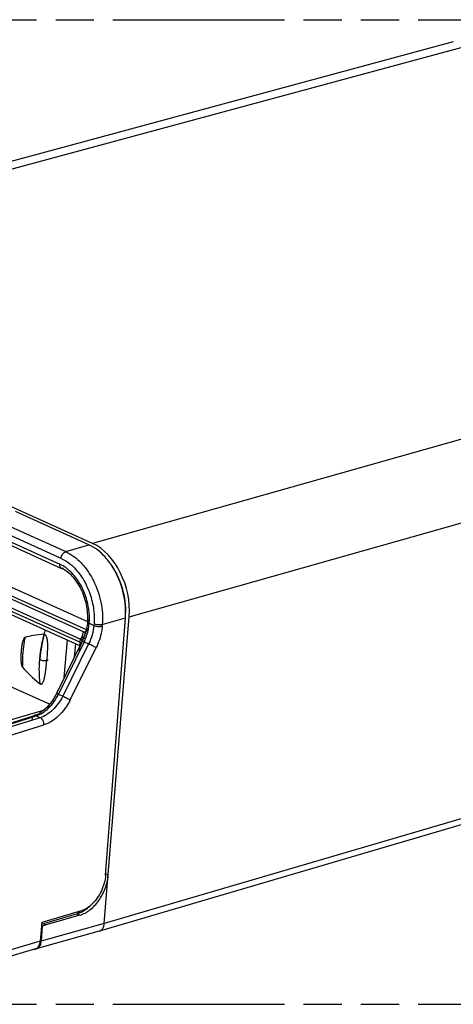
# Model space of a CAD drawing. Header units: millimetres. Extents: x 0 to 210, y 0 to 297.
# Tile 19 of 24: x 92 to 114, y 208 to 258. Entities that reach past the tile are written whole.
import ezdxf

# ---------------------------------------------------------------- set-up
doc = ezdxf.new("R2010")
doc.units = ezdxf.units.MM
doc.header["$LTSCALE"] = 19.36
doc.linetypes.add('PHANTOM', pattern=[0.8, 0.45, -0.05, 0.1, -0.05, 0.1, -0.05])
doc.layers.get('0').update_dxf_attribs({"linetype": 'CONTINUOUS'})
doc.layers.add('DEFAULT_3', color=7, linetype='PHANTOM')

msp = doc.modelspace()

# ---------------------------------------------------------------- linework, layer by layer
at = {"color": 7, "linetype": 'CONTINUOUS'}
for p, q in [((113.86776, 256.54738), (66.65927, 243.7915)), ((95.56361, 231.08215), (67.69299, 243.68348)), ((96.15425, 211.78733), (97.41779, 227.36089)), ((93.37491, 222.91399), (84.83902, 226.77324)), ((142.35723, 225.0391), (95.90545, 211.39918)), ((93.05761, 222.59814), (88.45709, 221.27615)), ((94.91704, 212.20766), (93.18203, 211.72013)), ((93.0092, 211.66987), (92.94516, 210.88509)), ((92.96781, 211.68858), (93.0092, 211.66987)), ((93.00885, 211.67003), (93.18239, 211.71997)), ((93.05047, 211.77962), (93.18203, 211.72013)), ((95.9025, 211.39833), (92.69341, 210.49609)), ((95.9025, 211.39833), (95.90545, 211.39918))]:
    msp.add_line(p, q, dxfattribs=at)
at = {"color": 9, "linetype": 'CONTINUOUS'}
for p, q in [((67.69299, 243.68348), (114.8947, 256.43753)), ((141.97435, 244.19382), (95.56361, 231.08215)), ((97.41779, 227.36089), (143.82854, 240.47257)), ((82.85701, 232.74931), (95.30198, 227.12249)), ((95.13211, 226.58287), (82.40118, 232.33899)), ((82.6242, 232.40945), (95.23976, 226.70549)), ((93.96384, 230.32547), (90.24037, 232.00899)), ((90.47146, 232.35106), (94.19853, 230.66592)), ((82.16837, 231.99912), (94.94591, 226.22193)), ((94.90613, 226.06498), (82.65449, 231.60439)), ((90.216, 231.69313), (93.89786, 230.02842)), ((94.19853, 230.66592), (95.36313, 231.02107)), ((95.39042, 227.02657), (95.39223, 227.05003)), ((95.39042, 227.02657), (95.62692, 226.91964)), ((96.05425, 226.96725), (97.22763, 227.30454)), ((95.21353, 226.60879), (95.13211, 226.58287)), ((95.63302, 226.99866), (95.62692, 226.91964)), ((96.05425, 226.96725), (96.04816, 226.88829)), ((95.12721, 226.08506), (93.82869, 223.42797)), ((94.12349, 224.27083), (94.2784, 226.18007)), ((95.03839, 226.13708), (95.03083, 226.12026)), ((95.03564, 226.12251), (95.03109, 226.12348)), ((95.10308, 226.28791), (95.10427, 226.28833)), ((95.12721, 226.08506), (95.36062, 225.97952)), ((95.36062, 225.97952), (94.04692, 223.3293)), ((94.42409, 223.14112), (95.73779, 225.79134)), ((94.68448, 225.99646), (94.62827, 225.30374)), ((142.6079, 225.4278), (96.15425, 211.78733)), ((93.82869, 223.42797), (94.04692, 223.3293)), ((90.50467, 221.62395), (92.70253, 222.32691)), ((92.90388, 222.23587), (90.67622, 221.54638)), ((92.59353, 222.33605), (92.59346, 222.33603)), ((92.90388, 222.23587), (92.70253, 222.32691)), ((90.86473, 221.17517), (93.0923, 221.86466)), ((96.35341, 214.24203), (96.22404, 214.30052)), ((94.7545, 212.28115), (94.91704, 212.20766)), ((96.15425, 211.78733), (92.94516, 210.88509)), ((92.90576, 210.88461), (88.08518, 209.4661))]:
    msp.add_line(p, q, dxfattribs=at)
at = {"color": 6, "linetype": 'CONTINUOUS'}
for p, q in [((95.36313, 231.02107), (91.6431, 232.70303)), ((94.91572, 225.89191), (82.74603, 231.39427)), ((90.30567, 231.48385), (93.9894, 229.8183)), ((95.30825, 227.13635), (95.30644, 227.11289)), ((96.21944, 214.24084), (97.22763, 227.30454)), ((97.22763, 227.30454), (97.23263, 227.37916)), ((95.02868, 226.12307), (93.73022, 223.4661)), ((95.04251, 226.15175), (95.02868, 226.12307)), ((95.03836, 226.1288), (95.04119, 226.13584)), ((95.06856, 226.20809), (95.04251, 226.15175)), ((95.05828, 226.17689), (95.0881, 226.24727)), ((95.09351, 226.26515), (95.06856, 226.20809)), ((95.0881, 226.24727), (95.10546, 226.28879)), ((92.59346, 222.33603), (90.3956, 221.63306)), ((92.97308, 211.75684), (94.80221, 212.29519)), ((94.93699, 212.40386), (92.97854, 211.82756)), ((94.93703, 212.40387), (94.80231, 212.29505)), ((92.97854, 211.82756), (92.90576, 210.88461)), ((92.65905, 210.49704), (87.93296, 209.10732))]:
    msp.add_line(p, q, dxfattribs=at)
for points in [[(95.30644, 227.11288), (95.29533, 227.00287), (95.27059, 226.84506), (95.23522, 226.68493), (95.18936, 226.52397)], [(95.18936, 226.52397), (95.13324, 226.36353), (95.10308, 226.28791)], [(95.04119, 226.13583), (95.04479, 226.1446), (95.05828, 226.17689)], [(93.73022, 223.4661), (93.69703, 223.4003), (93.61401, 223.25149), (93.52338, 223.10952), (93.42598, 222.97564), (93.32276, 222.85104), (93.21478, 222.7369), (93.1032, 222.63425), (92.98932, 222.54406), (92.87449, 222.46711), (92.76019, 222.40398), (92.64794, 222.35504), (92.59356, 222.33606)]]:
    msp.add_lwpolyline(points, dxfattribs=at)
for centre, radius, start, end in [((93.38083, 227.88315), 3.77229, 33.765423, 35.9985), ((93.4526, 227.5926), 3.78605, 356.768162, 359.356715), ((92.58357, 210.75415), 0.26796, 275.579339, 298.003748), ((92.58249, 210.77339), 0.28724, 264.767756, 271.982758), ((92.58272, 210.76221), 0.27607, 272.015483, 275.592103)]:
    msp.add_arc(centre, radius, start, end, dxfattribs=at)
at = {"color": 9, "linetype": 'CONTINUOUS'}
for centre, radius, start, end in [((102.45289, 223.71017), 7.78318, 158.873932, 159.35346), ((100.376, 224.50099), 7.53031, 166.279317, 168.86905), ((100.54829, 224.46059), 7.70727, 165.915807, 166.291322), ((100.60436, 224.44642), 7.7651, 164.873947, 165.915049), ((97.99848, 224.85663), 3.22659, 158.985543, 159.780094), ((94.74405, 225.98633), 0.35809, 45.645093, 50.570373), ((97.89427, 224.89653), 3.115, 158.599906, 158.983121), ((96.43582, 225.46788), 1.54863, 158.013301, 158.592885), ((96.69429, 225.36306), 1.82755, 157.01445, 157.999927), ((97.25452, 225.12475), 2.43636, 155.882544, 156.999741), ((84.591, 230.84065), 11.45738, 335.762007, 335.996975), ((90.28685, 228.30305), 5.22183, 336.009783, 336.654396), ((91.13055, 227.93769), 4.30241, 336.669147, 337.458248), ((88.81131, 228.85803), 6.79739, 337.787622, 339.292882), ((92.62081, 227.30849), 2.78905, 333.981877, 337.477038), ((99.59431, 224.62389), 6.7387, 172.43313, 175.353746), ((99.8478, 224.59282), 6.99407, 172.029688, 172.454342), ((100.01344, 224.56899), 7.16142, 169.35238, 172.024568), ((100.22919, 224.5304), 7.38059, 168.872978, 169.367425), ((98.17864, 224.79049), 3.4185, 159.783353, 160.912335), ((91.37713, 224.62499), 2.72818, 333.716163, 333.975233)]:
    msp.add_arc(centre, radius, start, end, dxfattribs=at)
at = {"color": 7, "linetype": 'CONTINUOUS'}
for centre, radius, start, end in [((93.11169, 226.41619), 0.05659, 90.890316, 93.442636), ((76.42803, 226.49197), 16.85936, 355.360481, 355.611998), ((94.15322, 214.42051), 2.20742, 354.927005, 355.361164), ((92.62064, 210.75546), 0.26938, 275.605931, 297.965843), ((92.26705, 210.93931), 0.68027, 349.323265, 354.93731), ((92.23378, 210.94281), 0.71372, 354.893348, 355.361582)]:
    msp.add_arc(centre, radius, start, end, dxfattribs=at)
for centre, major_axis, ratio, start_param, end_param in [((95.33781, 228.30112), (-0.82837, 2.88338), 0.66630378, -2.08594475, -0.51521792), ((131.85174, 211.18871), (40.28165, -14.68234), 0.10671183, 2.90058377, 3.0102482), ((131.85174, 211.18871), (40.28165, -14.68234), 0.10671183, -2.9515268, -2.84186237)]:
    msp.add_ellipse(centre, major_axis=major_axis, ratio=ratio, start_param=start_param, end_param=end_param, dxfattribs=at)
at = {"color": 6, "linetype": 'CONTINUOUS'}
for points, knots in [([(96.43273, 230.10036), (96.3575, 230.20388), (96.06048, 230.57136), (95.67769, 230.87885), (95.36313, 231.02107)], [0, 0, 0, 0, 0.27042882, 1, 1, 1, 1]), ([(97.23772, 227.46861), (97.26294, 227.91867), (97.17218, 228.61089), (96.84766, 229.45578), (96.61613, 229.84798), (96.4854, 230.02788)], [0, 0, 0, 0, 0.49911435, 0.75376335, 1, 1, 1, 1]), ([(95.30825, 227.13635), (95.3294, 227.41041), (95.28571, 227.97603), (95.05862, 228.6421), (94.78034, 229.11915), (94.47613, 229.50137), (94.19196, 229.72672), (93.9894, 229.8183)], [0, 0, 0, 0, 0.26243636, 0.53383484, 0.66465478, 0.78775673, 1, 1, 1, 1]), ([(97.23841, 227.5501), (97.24329, 227.97729), (97.1143, 228.83545), (96.75403, 229.62503), (96.5168, 229.97976)], [0, 0, 0, 0, 0.50027575, 1, 1, 1, 1]), ([(96.21943, 214.24076), (96.19835, 213.96765), (96.04655, 213.42908), (95.73177, 212.96621), (95.5363, 212.77537)], [0, 0, 0, 0, 0.50067394, 1, 1, 1, 1]), ([(94.80216, 212.29522), (94.86033, 212.31234), (95.10623, 212.40595), (95.32279, 212.56678), (95.46705, 212.70772)], [0, 0, 0, 0, 0.23116029, 1, 1, 1, 1]), ([(95.39331, 212.64928), (95.35721, 212.6207), (95.21724, 212.51869), (95.05905, 212.43977), (94.93699, 212.40386)], [0, 0, 0, 0, 0.26575894, 1, 1, 1, 1]), ([(95.5363, 212.77537), (95.52475, 212.76409), (95.47872, 212.72026), (95.43049, 212.67872), (95.39331, 212.64928)], [0, 0, 0, 0, 0.25394097, 1, 1, 1, 1]), ([(92.70909, 210.51749), (92.71688, 210.52163), (92.74803, 210.54014), (92.77549, 210.56462), (92.79359, 210.58516)], [0, 0, 0, 0, 0.24382552, 1, 1, 1, 1]), ([(92.79359, 210.58516), (92.80976, 210.60352), (92.87233, 210.69197), (92.89936, 210.80164), (92.90576, 210.88461)], [0, 0, 0, 0, 0.22722496, 1, 1, 1, 1])]:
    msp.add_open_spline(points, degree=3, knots=knots, dxfattribs=at)
at = {"color": 9, "linetype": 'CONTINUOUS'}
for points, knots in [([(93.96384, 230.32547), (93.96674, 230.36309), (93.98429, 230.4389), (94.04925, 230.56669), (94.13417, 230.6463), (94.19853, 230.66592)], [0, 0, 0, 0, 0.2624428, 0.5319177, 1, 1, 1, 1]), ([(94.19853, 230.66592), (94.49056, 230.53388), (94.89751, 230.21756), (95.32798, 229.68085), (95.71166, 229.02795), (96.0242, 228.11685), (96.08327, 227.34319), (96.05425, 226.96725)], [0, 0, 0, 0, 0.22071374, 0.34394959, 0.47339594, 0.74033256, 1, 1, 1, 1]), ([(93.9894, 229.8183), (93.97357, 229.82546), (93.94352, 229.84772), (93.91287, 229.89753), (93.89682, 229.95982), (93.89605, 230.00494), (93.89786, 230.02842)], [0, 0, 0, 0, 0.21457418, 0.44747125, 0.70914649, 1, 1, 1, 1]), ([(94.06648, 229.94022), (94.05262, 229.94847), (93.99766, 229.98018), (93.94098, 230.00893), (93.89786, 230.02842)], [0, 0, 0, 0, 0.25421185, 1, 1, 1, 1]), ([(93.96384, 230.32547), (94.01043, 230.30441), (94.20171, 230.20777), (94.37654, 230.08003), (94.49845, 229.97185)], [0, 0, 0, 0, 0.23881685, 1, 1, 1, 1]), ([(94.09043, 229.81356), (94.07336, 229.80866), (94.03877, 229.8037), (94.00442, 229.81151), (93.9894, 229.8183)], [0, 0, 0, 0, 0.51855895, 1, 1, 1, 1]), ([(94.32377, 229.75718), (94.30304, 229.77446), (94.22093, 229.8404), (94.1338, 229.90017), (94.06648, 229.94022)], [0, 0, 0, 0, 0.25616352, 1, 1, 1, 1]), ([(95.39223, 227.05003), (95.41161, 227.3012), (95.38519, 227.81878), (95.18068, 228.56404), (94.83098, 229.23388), (94.50395, 229.60699), (94.32377, 229.75718)], [0, 0, 0, 0, 0.25145093, 0.51181535, 0.76586457, 1, 1, 1, 1]), ([(94.49845, 229.97185), (94.69122, 229.80079), (95.03957, 229.38464), (95.41129, 228.64775), (95.62722, 227.83455), (95.6541, 227.27177), (95.63302, 226.99866)], [0, 0, 0, 0, 0.2357152, 0.48990371, 0.74946747, 1, 1, 1, 1]), ([(95.19715, 226.24013), (95.22373, 226.3042), (95.3178, 226.5579), (95.37493, 226.82598), (95.39042, 227.02657)], [0, 0, 0, 0, 0.25640939, 1, 1, 1, 1]), ([(95.30644, 227.11287), (95.30621, 227.10995), (95.30664, 227.09727), (95.31266, 227.08535), (95.3184, 227.0776)], [0, 0, 0, 0, 0.23305392, 1, 1, 1, 1]), ([(95.30826, 227.13635), (95.30848, 227.13916), (95.31064, 227.15116), (95.31789, 227.16176), (95.32441, 227.16838)], [0, 0, 0, 0, 0.23289063, 1, 1, 1, 1]), ([(95.39223, 227.05003), (95.37321, 227.05863), (95.34175, 227.07567), (95.31621, 227.10343), (95.31106, 227.11738)], [0, 0, 0, 0, 0.58395539, 1, 1, 1, 1]), ([(95.3184, 227.0776), (95.32199, 227.07276), (95.32758, 227.06668), (95.3337, 227.06123), (95.33536, 227.05983)], [0, 0, 0, 0, 0.73536923, 1, 1, 1, 1]), ([(95.32441, 227.16838), (95.32705, 227.17107), (95.34003, 227.18253), (95.35554, 227.19076), (95.36794, 227.1961)], [0, 0, 0, 0, 0.2184109, 1, 1, 1, 1]), ([(95.33536, 227.05983), (95.33913, 227.05662), (95.35623, 227.04357), (95.37535, 227.03338), (95.39042, 227.02657)], [0, 0, 0, 0, 0.23036132, 1, 1, 1, 1]), ([(95.11736, 226.57729), (95.10797, 226.57343), (95.09065, 226.56273), (95.065, 226.53089), (95.04782, 226.47914), (95.03522, 226.4101), (95.02176, 226.36149), (95.0115, 226.33681)], [0, 0, 0, 0, 0.11231132, 0.22005596, 0.44604211, 0.70433949, 1, 1, 1, 1]), ([(95.11736, 226.57729), (95.124, 226.57432), (95.15047, 226.56407), (95.17979, 226.55999), (95.2008, 226.56246)], [0, 0, 0, 0, 0.25588586, 1, 1, 1, 1]), ([(95.32907, 226.75479), (95.3108, 226.74283), (95.28165, 226.70672), (95.24822, 226.64716), (95.21878, 226.58246), (95.20154, 226.5379), (95.19282, 226.51539)], [0, 0, 0, 0, 0.23550532, 0.4847005, 0.73972499, 1, 1, 1, 1]), ([(95.62692, 226.91964), (95.61457, 226.75954), (95.55333, 226.43571), (95.43469, 226.12873), (95.36062, 225.97952)], [0, 0, 0, 0, 0.49081982, 1, 1, 1, 1]), ([(95.62693, 226.91964), (95.65607, 226.90646), (95.72499, 226.88513), (95.83536, 226.86895), (95.94666, 226.86859), (96.01766, 226.87951), (96.04816, 226.88829)], [0, 0, 0, 0, 0.22375267, 0.50118279, 0.77794326, 1, 1, 1, 1]), ([(96.05426, 226.9673), (96.02238, 226.95813), (95.9513, 226.94755), (95.84151, 226.94816), (95.73257, 226.96387), (95.66349, 226.98488), (95.63302, 226.99865)], [0, 0, 0, 0, 0.23206712, 0.49873876, 0.76607822, 1, 1, 1, 1]), ([(96.04816, 226.88829), (96.04105, 226.79617), (95.99122, 226.41773), (95.86611, 226.0502), (95.73779, 225.79134)], [0, 0, 0, 0, 0.24230165, 1, 1, 1, 1]), ([(92.12225, 226.30754), (92.10967, 226.24295), (92.06351, 225.98763), (92.0311, 225.72979), (92.01544, 225.53678)], [0, 0, 0, 0, 0.25365328, 1, 1, 1, 1]), ([(94.90613, 226.06498), (94.90517, 226.05258), (94.90385, 226.00407), (94.91367, 225.95421), (94.9302, 225.922)], [0, 0, 0, 0, 0.25564585, 1, 1, 1, 1]), ([(94.94591, 226.22193), (94.94204, 226.2092), (94.92699, 226.15735), (94.91439, 226.10481), (94.90613, 226.06498)], [0, 0, 0, 0, 0.24644042, 1, 1, 1, 1]), ([(94.93285, 226.05772), (94.9384, 226.05602), (94.95665, 226.04991), (94.97476, 226.04228), (94.98572, 226.03441)], [0, 0, 0, 0, 0.30080714, 1, 1, 1, 1]), ([(94.94591, 226.22193), (94.94482, 226.22946), (94.95905, 226.23743), (94.96338, 226.25281), (94.96843, 226.26006), (94.97148, 226.26292)], [0, 0, 0, 0, 0.471459, 0.74058072, 1, 1, 1, 1]), ([(94.94591, 226.22193), (94.96589, 226.20531), (94.99861, 226.17111), (95.01894, 226.12647), (95.02095, 226.10563)], [0, 0, 0, 0, 0.55375357, 1, 1, 1, 1]), ([(94.97148, 226.26292), (94.97506, 226.26845), (94.98997, 226.29217), (95.00329, 226.31701), (95.0115, 226.33681)], [0, 0, 0, 0, 0.23504331, 1, 1, 1, 1]), ([(94.99439, 226.24237), (94.99936, 226.2375), (95.01645, 226.21957), (95.03159, 226.19909), (95.03844, 226.18258)], [0, 0, 0, 0, 0.28038902, 1, 1, 1, 1]), ([(95.0115, 226.33681), (95.02327, 226.3315), (95.04458, 226.32168), (95.07253, 226.30848), (95.09166, 226.29837), (95.10161, 226.29296), (95.10442, 226.29039)], [0, 0, 0, 0, 0.37273397, 0.67738299, 0.8901908, 1, 1, 1, 1]), ([(95.02884, 226.12314), (95.02865, 226.12281), (95.02938, 226.12148), (95.03021, 226.1208), (95.03083, 226.12026)], [0, 0, 0, 0, 0.31498518, 1, 1, 1, 1]), ([(95.03109, 226.12348), (95.03058, 226.12354), (95.02984, 226.12362), (95.02898, 226.12337), (95.02884, 226.12314)], [0, 0, 0, 0, 0.65246119, 1, 1, 1, 1]), ([(95.12721, 226.08506), (95.10818, 226.09358), (95.07789, 226.1065), (95.04735, 226.11931), (95.03564, 226.12251)], [0, 0, 0, 0, 0.63192766, 1, 1, 1, 1]), ([(95.03844, 226.18258), (95.03941, 226.18022), (95.04268, 226.17138), (95.04446, 226.16192), (95.04451, 226.15505)], [0, 0, 0, 0, 0.27090588, 1, 1, 1, 1]), ([(95.19713, 226.24008), (95.18502, 226.24554), (95.16346, 226.25544), (95.1354, 226.26865), (95.11656, 226.27861), (95.10678, 226.28385), (95.10402, 226.28637)], [0, 0, 0, 0, 0.38280639, 0.68431316, 0.89222546, 1, 1, 1, 1]), ([(92.01544, 225.53678), (92.01033, 225.47385), (91.99387, 225.22684), (91.99188, 224.97881), (91.99949, 224.79455)], [0, 0, 0, 0, 0.25504417, 1, 1, 1, 1]), ([(94.86454, 225.63449), (94.87076, 225.65771), (94.8962, 225.74972), (94.92472, 225.84089), (94.94808, 225.90839)], [0, 0, 0, 0, 0.25184803, 1, 1, 1, 1]), ([(95.73779, 225.79134), (95.67804, 225.82399), (95.55275, 225.88769), (95.42643, 225.94928), (95.36062, 225.97952)], [0, 0, 0, 0, 0.48457794, 1, 1, 1, 1]), ([(92.90339, 223.94725), (92.89032, 224.0446), (92.84821, 224.45061), (92.8527, 224.86094), (92.87775, 225.16974)], [0, 0, 0, 0, 0.24070714, 1, 1, 1, 1]), ([(92.70253, 222.32691), (92.81415, 222.36268), (93.03831, 222.47365), (93.34101, 222.71874), (93.61088, 223.03845), (93.75844, 223.28567), (93.82325, 223.4169)], [0, 0, 0, 0, 0.21971083, 0.46294844, 0.72563575, 1, 1, 1, 1]), ([(94.04692, 223.3293), (93.98129, 223.19709), (93.83123, 222.94803), (93.55606, 222.62671), (93.24674, 222.38114), (93.01782, 222.27102), (92.90388, 222.23587)], [0, 0, 0, 0, 0.27330763, 0.53562704, 0.77921593, 1, 1, 1, 1]), ([(94.42409, 223.14112), (94.34761, 222.98682), (94.17268, 222.69552), (93.76445, 222.21843), (93.36981, 221.95056), (93.0923, 221.86466)], [0, 0, 0, 0, 0.27425518, 0.53738012, 1, 1, 1, 1]), ([(93.79064, 223.42809), (93.78227, 223.43267), (93.76734, 223.44098), (93.75006, 223.4511), (93.73964, 223.45773), (93.73438, 223.46145), (93.73163, 223.46373), (93.73003, 223.46555), (93.73025, 223.46608)], [0, 0, 0, 0, 0.39906026, 0.71560029, 0.8334748, 0.92066443, 0.97590372, 1, 1, 1, 1]), ([(93.73025, 223.46609), (93.73055, 223.4668), (93.73429, 223.46618), (93.73915, 223.46495), (93.74849, 223.46176), (93.7657, 223.45521), (93.79302, 223.44377), (93.816, 223.43365), (93.82869, 223.42797)], [0, 0, 0, 0, 0.02185764, 0.0778426, 0.16726056, 0.2874038, 0.60665191, 1, 1, 1, 1]), ([(94.04692, 223.3293), (94.11268, 223.29909), (94.23899, 223.23749), (94.36428, 223.1738), (94.42409, 223.14112)], [0, 0, 0, 0, 0.51498545, 1, 1, 1, 1]), ([(92.59349, 222.33594), (92.57644, 222.33047), (92.543, 222.31151), (92.49323, 222.24825), (92.47841, 222.18579), (92.47574, 222.144)], [0, 0, 0, 0, 0.22629517, 0.47076881, 1, 1, 1, 1]), ([(92.70253, 222.32691), (92.68553, 222.33453), (92.64927, 222.34521), (92.61113, 222.3416), (92.59356, 222.33597)], [0, 0, 0, 0, 0.50230819, 1, 1, 1, 1]), ([(93.0923, 221.86466), (93.09461, 221.90084), (93.08805, 221.97863), (93.04113, 222.11536), (92.96569, 222.2075), (92.90388, 222.23587)], [0, 0, 0, 0, 0.25037352, 0.53025861, 1, 1, 1, 1])]:
    msp.add_open_spline(points, degree=3, knots=knots, dxfattribs=at)
for points in [[(95.31138, 227.12964), (95.30871, 227.12447), (95.3069, 227.11869), (95.30644, 227.11289)], [(95.31106, 227.11738), (95.30885, 227.12338), (95.30777, 227.12998), (95.30826, 227.13635)], [(95.11736, 226.57729), (95.12221, 226.57931), (95.12713, 226.58119), (95.13211, 226.58287)], [(95.13242, 226.58272), (95.15408, 226.57304), (95.17819, 226.56708), (95.20191, 226.56735)], [(94.90613, 226.06498), (94.9151, 226.06282), (94.92402, 226.06042), (94.93285, 226.05772)], [(95.04105, 226.13588), (95.03875, 226.1301), (95.03518, 226.12471), (95.03083, 226.12026)], [(95.04451, 226.15505), (95.04456, 226.14856), (95.04345, 226.14192), (95.04105, 226.13589)]]:
    msp.add_open_spline(points, degree=3, dxfattribs=at)
at = {"color": 7, "linetype": 'CONTINUOUS'}
for points, knots in [([(92.87775, 225.16974), (92.88788, 225.29459), (92.94411, 225.80551), (93.05629, 226.3099), (93.16802, 226.68209)], [0, 0, 0, 0, 0.2437551, 1, 1, 1, 1]), ([(92.12225, 226.30754), (92.10959, 226.30321), (92.08813, 226.28321), (92.05767, 226.23469), (92.02936, 226.16427), (92.00346, 226.0755), (91.97547, 225.95159), (91.94995, 225.79217), (91.93641, 225.66307), (91.93112, 225.59788)], [0, 0, 0, 0, 0.0535221, 0.1106359, 0.2304774, 0.35448263, 0.48090244, 0.73829802, 1, 1, 1, 1]), ([(93.11081, 226.47277), (93.12261, 226.47295), (93.14826, 226.46425), (93.17576, 226.4345), (93.19689, 226.39755), (93.21844, 226.34387), (93.23664, 226.27409), (93.25539, 226.16196), (93.26659, 226.022), (93.27085, 225.80088), (93.26093, 225.52757), (93.24626, 225.31018), (93.23797, 225.20206)], [0, 0, 0, 0, 0.02674702, 0.05749476, 0.09003324, 0.12291384, 0.18832459, 0.25300989, 0.38045636, 0.50611346, 0.75420899, 1, 1, 1, 1]), ([(91.93112, 225.59788), (91.92576, 225.5318), (91.91814, 225.39845), (91.91726, 225.23078), (91.92415, 225.09518), (91.93481, 224.99234), (91.95055, 224.90638), (91.9719, 224.83978), (91.98805, 224.80773), (91.99949, 224.79455)], [0, 0, 0, 0, 0.24368388, 0.49079032, 0.61595203, 0.74251561, 0.87088248, 0.93582091, 1, 1, 1, 1]), ([(93.30074, 225.14311), (93.26974, 225.13338), (93.19955, 225.12192), (93.09013, 225.12135), (92.97986, 225.13601), (92.90929, 225.15632), (92.87775, 225.16974)], [0, 0, 0, 0, 0.22651795, 0.49151966, 0.76101366, 1, 1, 1, 1]), ([(92.90339, 223.94725), (92.91345, 223.93909), (92.93687, 223.92682), (92.97427, 223.93577), (93.00169, 223.95891), (93.03191, 223.99804), (93.06067, 224.05571), (93.08759, 224.12984), (93.10962, 224.20767), (93.12816, 224.28766), (93.1441, 224.36914), (93.1627, 224.47945), (93.18199, 224.619), (93.20117, 224.78779), (93.21774, 224.95771), (93.22753, 225.07135), (93.23215, 225.12828)], [0, 0, 0, 0, 0.02962948, 0.05594281, 0.08263577, 0.11046962, 0.16865371, 0.22906279, 0.29083671, 0.35353053, 0.41688274, 0.48072442, 0.60944025, 0.73908588, 0.86933001, 1, 1, 1, 1]), ([(94.91702, 212.20766), (95.09996, 212.25909), (95.46626, 212.46496), (95.90335, 212.94273), (96.22272, 213.54721), (96.33195, 213.99953), (96.35199, 214.22532)], [0, 0, 0, 0, 0.21919782, 0.47079658, 0.73854459, 1, 1, 1, 1]), ([(95.90545, 211.39918), (95.93935, 211.40914), (96.00608, 211.44469), (96.08287, 211.53411), (96.13466, 211.652), (96.15046, 211.74064), (96.15425, 211.78733)], [0, 0, 0, 0, 0.21722314, 0.45137319, 0.7119968, 1, 1, 1, 1]), ([(92.93554, 210.81328), (92.92351, 210.74975), (92.88403, 210.63337), (92.79554, 210.54338), (92.74671, 210.51749)], [0, 0, 0, 0, 0.53916041, 1, 1, 1, 1])]:
    msp.add_open_spline(points, degree=3, knots=knots, dxfattribs=at)
at = {"layer": 'DEFAULT_3', "color": 7, "linetype": 'PHANTOM'}
for p, q in [((50.12864, 257.68), (150.12864, 257.68)), ((50.12864, 207.68), (150.12864, 207.68))]:
    msp.add_line(p, q, dxfattribs=at)

doc.saveas('drawing.dxf')
